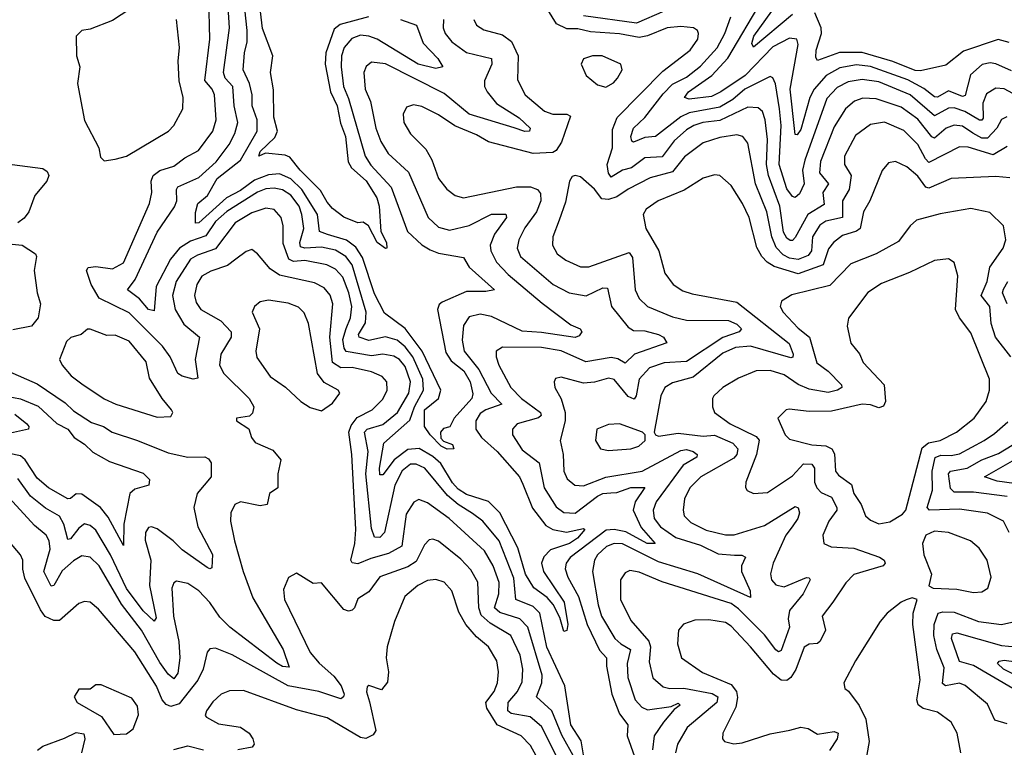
# Model space of a CAD drawing. Extents: x 1843161 to 1959474, y 907081 to 1016326.
# Tile 60 of 256: x 1867032 to 1870565, y 936854 to 939464. Entities that reach past the tile are written whole.
import ezdxf

# ---------------------------------------------------------------- set-up
doc = ezdxf.new("R2010")
doc.units = 0

msp = doc.modelspace()

# ---------------------------------------------------------------- linework, layer by layer
at = {"layer": '0CON20XD'}
for points in [[(1868461.8, 939305), (1868315, 939394.5), (1868285, 939405.8), (1868255, 939408.6), (1868223.5, 939396.5), (1868196.1, 939365), (1868186.9, 939335), (1868186.3, 939295), (1868194, 939225), (1868211.7, 939181.7), (1868271.6, 938975), (1868292.1, 938942.1), (1868365, 938863.2), (1868423.3, 938705), (1868475, 938657), (1868505, 938638.3), (1868535, 938627.1), (1868625, 938611.1), (1868645, 938576.5), (1868735.8, 938495), (1868705, 938489.4), (1868635, 938489.8), (1868548.6, 938451.4), (1868537.5, 938442.5), (1868531, 938425), (1868561, 938271), (1868581, 938241), (1868625.9, 938205), (1868649, 938165), (1868658.3, 938121.7), (1868654.8, 938105), (1868591.8, 938035), (1868575.6, 938004.4), (1868552.7, 937997.3), (1868542, 937985), (1868543.2, 937963.2), (1868552.6, 937952.6), (1868585, 937940), (1868590, 937925), (1868566.3, 937923.7), (1868545, 937934.8), (1868505, 937974.6), (1868484.7, 938005), (1868484.9, 938065), (1868534.5, 938105.5), (1868543.3, 938135), (1868475.8, 938275.8), (1868415, 938356.8), (1868341.2, 938411.2), (1868305, 938480.8), (1868261.8, 938611.8), (1868238.3, 938648.3), (1868205, 938673.1), (1868136.3, 938693.7), (1868108.4, 938705), (1868100.9, 938765), (1868045, 938855.7), (1868005, 938893.8), (1867965, 938911.5), (1867925, 938907.9), (1867875, 938888.7), (1867825, 938851.9), (1867774.3, 938825.7), (1867675, 938735.4), (1867663.5, 938735), (1867663.1, 938773.1), (1867671.6, 938805), (1867705.8, 938834.2), (1867741, 938895), (1867825, 938960.2), (1867884.4, 939065), (1867884.8, 939105), (1867866.6, 939155), (1867866.1, 939195), (1867857.2, 939235), (1867833.6, 939285), (1867838.8, 939345), (1867849, 939385), (1867849, 939425), (1867826.7, 939626.7)], [(1868553.3, 939465), (1868552.1, 939435), (1868559.2, 939415), (1868582.5, 939385), (1868635, 939346.6), (1868725.2, 939325.2), (1868726, 939305), (1868700, 939245), (1868700.6, 939225), (1868709.7, 939205), (1868743.6, 939163.6), (1868825, 939112), (1868864.4, 939075), (1868861.2, 939065), (1868845, 939063.2), (1868806.4, 939076.4), (1868645, 939126), (1868555, 939200), (1868345, 939306), (1868295, 939312.3), (1868275, 939296.7), (1868266.7, 939275), (1868271.6, 939215), (1868290.5, 939170.5), (1868310.4, 939075), (1868327.9, 939027.9), (1868354.6, 938984.6), (1868427.7, 938917.7), (1868498.4, 938755), (1868535, 938720), (1868575, 938709.7), (1868645, 938725.7), (1868725, 938766.2), (1868776.8, 938766.7), (1868778.9, 938755), (1868736.1, 938695), (1868720.9, 938655), (1868723, 938635), (1868742.7, 938595), (1868785, 938549.8), (1868906.9, 938446.9), (1869009.5, 938369.5), (1869042.9, 938355), (1869049.2, 938345), (1869039.4, 938330.6), (1869025, 938324.3), (1868905, 938342.5), (1868835, 938346.6), (1868725, 938400.2), (1868685, 938408.3), (1868645, 938398.5), (1868625, 938367.5), (1868620.4, 938315), (1868627.6, 938275), (1868680.1, 938210.1), (1868724.5, 938124.5), (1868761.8, 938085), (1868705.1, 938064.9), (1868685, 938051.6), (1868669.5, 938025), (1868669.2, 937995), (1868689.3, 937965), (1868745.5, 937915.5), (1868825.2, 937825), (1868837.9, 937797.9), (1868872.4, 937712.4), (1868919.7, 937649.7), (1868945, 937636.1), (1868994.4, 937625.6), (1869055, 937638.8), (1869060.6, 937635), (1869033.2, 937605), (1869005, 937585.2), (1868937.4, 937562.6), (1868912.9, 937537.1), (1868904.4, 937515), (1868912, 937485), (1868985.5, 937375), (1868998.7, 937295), (1868995, 937273.3), (1868985, 937270), (1868969.8, 937319.8), (1868946.9, 937366.9), (1868925, 937392.2), (1868876.7, 937426.7), (1868846.7, 937475), (1868819.8, 937569.8), (1868754.8, 937695), (1868715, 937736.2), (1868635, 937760.7), (1868605, 937779.9), (1868585, 937802.6), (1868542.9, 937872.9), (1868515, 937897.8), (1868466.2, 937926.2), (1868425, 937922.6), (1868375.8, 937885), (1868335, 937831.5), (1868325, 937832.2), (1868322.8, 937855), (1868338.3, 937945), (1868431.8, 938028.2), (1868448.6, 938075), (1868481.1, 938135), (1868478.2, 938175), (1868442.6, 938255), (1868415, 938290.9), (1868387, 938315), (1868345, 938326.2), (1868285, 938313.3), (1868249.8, 938325), (1868248.5, 938335), (1868272.7, 938377.3), (1868275.7, 938415), (1868225, 938585.3), (1868202.7, 938615), (1868165, 938637.7), (1868115, 938648.6), (1868055, 938644.2), (1868040.1, 938650.1), (1868037.4, 938665), (1868051.7, 938715), (1868044.9, 938765), (1868035.4, 938795), (1868005.1, 938835.1), (1867975, 938853.5), (1867945, 938860.4), (1867915, 938857.2), (1867885.2, 938845.2), (1867775, 938776.1), (1867735, 938740.3), (1867700.5, 938689.5), (1867645, 938670.1), (1867605.5, 938645), (1867572.9, 938605), (1867522.2, 938507.8), (1867515, 938420), (1867495, 938424.7), (1867462.7, 938462.7), (1867419.5, 938495), (1867447.1, 938532.9), (1867525, 938702.4), (1867587.3, 938792.7), (1867595.6, 938815), (1867594.8, 938855), (1867599.8, 938865), (1867675, 938898.4), (1867737, 938955), (1867783.8, 939016.2), (1867803.9, 939056.1), (1867814.8, 939095), (1867801.7, 939155), (1867797.3, 939225), (1867769.3, 939255), (1867763.3, 939275), (1867785.4, 939434.6), (1867775.6, 939584.4)], [(1869055, 936827.2), (1869047.2, 936877.2), (1869009.8, 936935), (1868988.2, 937075), (1868923.3, 937213.3), (1868898.6, 937335), (1868875, 937359), (1868812, 937385), (1868805, 937460.4), (1868752.5, 937595), (1868694.4, 937665), (1868657.3, 937692.7), (1868605.7, 937725), (1868567.6, 937757.6), (1868486.2, 937855), (1868455, 937870.3), (1868435, 937869.4), (1868405, 937846.1), (1868377.8, 937795), (1868341.4, 937625), (1868325, 937607.2), (1868305, 937608.5), (1868295, 937638.8), (1868274.4, 937835), (1868282.2, 937915), (1868270, 937985), (1868278.8, 937995), (1868335, 938011.8), (1868387.5, 938055), (1868429.1, 938125), (1868434.3, 938165), (1868415, 938220.5), (1868395, 938244.8), (1868375, 938257.4), (1868335, 938264.5), (1868295, 938258.8), (1868203.5, 938273.5), (1868196.1, 938286.1), (1868192.3, 938317.7), (1868203.1, 938356.9), (1868219.5, 938395), (1868223.5, 938435), (1868213.1, 938485), (1868191.3, 938541.3), (1868165, 938569.4), (1868134.5, 938585), (1868055, 938600.7), (1868015, 938597.2), (1867997.7, 938605), (1867978.2, 938661.8), (1867978, 938725), (1867970.3, 938755), (1867945, 938783.5), (1867915, 938788.4), (1867865, 938771.9), (1867805, 938735.7), (1867735, 938642.1), (1867670.3, 938619.7), (1867645.2, 938605), (1867593.9, 938525), (1867581, 938475), (1867589.6, 938425), (1867621.7, 938371.7), (1867678, 938325), (1867661.6, 938245), (1867671.2, 938178.8), (1867655, 938175.4), (1867615, 938185.3), (1867599.6, 938195), (1867572.6, 938255), (1867545, 938293), (1867425, 938413.3), (1867317, 938465), (1867288.2, 938515), (1867272.1, 938565), (1867278, 938575), (1867305, 938578.8), (1867365, 938570.8), (1867405, 938592.5), (1867498.1, 938805), (1867506.1, 938845), (1867504.1, 938885), (1867511.5, 938905), (1867535, 938922.8), (1867585, 938939.3), (1867625, 938969.2), (1867674.4, 938995), (1867725, 939064.4), (1867737.1, 939105), (1867731.8, 939195), (1867723.1, 939215), (1867696.5, 939246.5), (1867714.4, 939395), (1867711.3, 939541.3)], [(1868284.2, 939475), (1868182.3, 939447.7), (1868160.1, 939430), (1868130.5, 939345), (1868128.2, 939305), (1868147, 939205), (1868171.8, 939155), (1868183.5, 939093.5), (1868201.7, 939045), (1868210.8, 938955), (1868223, 938933), (1868275, 938886.3), (1868313.4, 938825), (1868322.1, 938795), (1868327.5, 938705), (1868348.2, 938665), (1868350, 938645), (1868345, 938643.1), (1868315, 938665.6), (1868284, 938725), (1868265, 938738), (1868245, 938736), (1868195, 938755.7), (1868155, 938787.5), (1868135, 938810), (1868112, 938852), (1868038.1, 938925), (1868001.2, 938971.2), (1867985, 938978.5), (1867914.5, 938985.5), (1867890, 938975), (1867895, 938992), (1867947.9, 939042.1), (1867957.3, 939065), (1867944.2, 939115), (1867942.6, 939212.6), (1867932.3, 939275), (1867940.5, 939335), (1867903.3, 939433.3), (1867890.9, 939545)], [(1867455, 939520.4), (1867365, 939461.8), (1867285, 939430), (1867255, 939425.6), (1867234.5, 939405), (1867235.7, 939335), (1867247.5, 939295), (1867240, 939235), (1867265, 939102.5), (1867315.8, 939005), (1867321.7, 938971.7), (1867335, 938957.5)], [(1870573.8, 939116.2), (1870555, 939106.9), (1870537.9, 939075), (1870505, 939039.5), (1870485, 939038.9), (1870452.3, 939057.7), (1870415, 939082.2), (1870385, 939086.5), (1870357.1, 939075), (1870315, 939039.5), (1870305, 939044.2), (1870255, 939107.6), (1870195, 939150.2), (1870105, 939180.6), (1870057.7, 939182.3), (1870027.7, 939172.3), (1869995, 939144.6), (1869955, 939079.6), (1869905.7, 938955.7), (1869902.2, 938915), (1869933.9, 938875), (1869913.7, 938845), (1869918.5, 938801.5), (1869860.6, 938765), (1869815, 938682.9), (1869805, 938671.9), (1869797.4, 938672.6), (1869785, 938680.4), (1869772.7, 938702.7), (1869760.1, 938795), (1869719.1, 938905), (1869711.4, 938945), (1869715.1, 939035), (1869707.2, 939105), (1869697, 939135), (1869682.1, 939147.9), (1869645, 939150.6), (1869545, 939102.2), (1869482.9, 939095), (1869451.3, 939085), (1869425, 939069.5), (1869380.5, 939029.5), (1869337.8, 938972.2), (1869275, 938969.3), (1869227.1, 938932.9), (1869194.9, 938925.1), (1869155, 938899.7), (1869145, 938913.3), (1869140, 938945), (1869159.7, 939005), (1869159.3, 939070.7), (1869176, 939114), (1869340.5, 939279.5), (1869438, 939355), (1869465.4, 939395), (1869467.9, 939415), (1869464.4, 939425), (1869450, 939435), (1869405, 939440.2), (1869355, 939434.8), (1869285, 939406.2), (1869255, 939400.5), (1869185, 939413.5), (1869081, 939421), (1869035, 939431.3), (1868995, 939431.6), (1868959, 939449), (1868906.2, 939535)], [(1870590.8, 939280.8), (1870535, 939306.1), (1870515, 939309.1), (1870486.3, 939303.7), (1870443.7, 939266.3), (1870425, 939192), (1870415, 939189), (1870365, 939209.7), (1870325, 939186.6), (1870315, 939187.4), (1870277, 939217), (1870218.7, 939248.7), (1870085, 939296), (1870035, 939302.2), (1869975, 939291.7), (1869926.1, 939263.9), (1869882.4, 939215), (1869868, 939185), (1869835, 939070), (1869821.7, 939051.7), (1869815, 939052.5), (1869813.1, 939063.1), (1869797.4, 939215), (1869825.7, 939375), (1869820.6, 939395), (1869795, 939398.6), (1869735, 939366.5), (1869635.6, 939264.4), (1869547.7, 939205), (1869515, 939189.4), (1869435, 939179.7), (1869417.7, 939185), (1869431.6, 939205), (1869515.3, 939264.7), (1869573.3, 939326.7), (1869696.2, 939535)], [(1869805, 939483), (1869665, 939365.4), (1869659.5, 939379.5), (1869665.9, 939405), (1869753, 939525)], [(1869345, 939494.5), (1869245, 939452.4), (1869055, 939478.3)], [(1870645, 939173.1), (1870565, 939216.5), (1870535, 939218.3), (1870501.7, 939198.3), (1870488.6, 939165), (1870489, 939111), (1870485, 939103.5), (1870476.2, 939103.8), (1870423.8, 939135), (1870385, 939148.2), (1870365, 939146.8), (1870315, 939119.5), (1870227.6, 939195), (1870115, 939241.7), (1870055, 939250.4), (1870005, 939241), (1869965, 939221), (1869927.9, 939182.1), (1869849.3, 938960.7), (1869841.4, 938925), (1869847, 938875), (1869830, 938840), (1869815, 938826.9), (1869805, 938830), (1869785, 938858), (1869757.4, 938945), (1869764.4, 939085), (1869758.3, 939145), (1869743.7, 939233.7), (1869735, 939255.7), (1869725, 939260.4), (1869633.9, 939215), (1869591.7, 939178.3), (1869545, 939150), (1869435, 939130.2), (1869405, 939115.6), (1869314.2, 939045.8), (1869275, 939041.5), (1869235, 939024.7), (1869228.6, 939028.6), (1869224.8, 939045), (1869234.3, 939075), (1869275, 939114), (1869341.5, 939198.5), (1869375, 939232.9), (1869425, 939258.3), (1869475, 939297.5), (1869535, 939363.8), (1869563, 939415), (1869583.8, 939475)], [(1870583, 939383), (1870543.1, 939393.1), (1870418.8, 939351.2), (1870355, 939301.5), (1870265, 939280.9), (1870245, 939282.3), (1870165.5, 939314.5), (1870055, 939347), (1869973.8, 939346.2), (1869895, 939317.8), (1869888.6, 939328.6), (1869890, 939355), (1869908.9, 939415), (1869908.3, 939435), (1869885, 939488.4)], [(1867335, 938957.5), (1867375, 938963.8), (1867415, 938974.4), (1867565.7, 939065), (1867585.6, 939085), (1867617.3, 939145), (1867619.2, 939185), (1867604.7, 939245), (1867600.4, 939315), (1867606.1, 939365), (1867595.4, 939465)], [(1868399.2, 939465), (1868456.4, 939445), (1868479.8, 939379.8), (1868533.1, 939325), (1868550, 939295), (1868525, 939288.7), (1868461.8, 939305)], [(1868661.8, 939465), (1868671.5, 939445), (1868697.8, 939427.8), (1868765, 939410), (1868796.6, 939386.6), (1868820.5, 939335), (1868818.8, 939248.8), (1868846.1, 939195), (1868915, 939136.4), (1868945, 939125.3), (1868995.2, 939125.2), (1869008.1, 939118.1), (1868976.2, 939025), (1868957.6, 938995), (1868945, 938987.9), (1868875, 938984.3), (1868715, 939026.3), (1868671.2, 939051.2), (1868593.1, 939083.1), (1868535, 939123.2), (1868475, 939152.5), (1868445, 939158.5), (1868419.6, 939150.4), (1868408.2, 939125), (1868410.4, 939095), (1868434.5, 939055), (1868489.5, 938999.5), (1868511.5, 938961.5), (1868535, 938894.4), (1868565, 938856.2), (1868595, 938833.2), (1868625, 938825.3), (1868815, 938864.3), (1868865, 938865.3), (1868890, 938855), (1868900.6, 938840.6), (1868902.3, 938815), (1868886.2, 938775), (1868845, 938717.7), (1868823.2, 938675), (1868817.3, 938645), (1868828.8, 938615), (1868946.8, 938515), (1869004.1, 938484.1), (1869065, 938473.8), (1869125, 938501.9), (1869141.3, 938501.3), (1869156.3, 938435), (1869215, 938361.2), (1869235, 938349.8), (1869275, 938348), (1869324.5, 938334.5), (1869342.3, 938325), (1869354.3, 938305), (1869238.5, 938265), (1869205, 938232.8), (1869178.2, 938248.2), (1869155, 938252.1), (1869063.4, 938236.6), (1868975, 938276), (1868905, 938289), (1868765, 938290), (1868742.5, 938275), (1868741.5, 938255), (1868751.6, 938225), (1868794.8, 938145), (1868832.9, 938105), (1868901.3, 938055), (1868903.8, 938045), (1868893.7, 938036.3), (1868817.5, 938015), (1868800.5, 937995), (1868800.9, 937975), (1868835, 937921.5), (1868896.2, 937875), (1868914.5, 937785), (1868957.2, 937717.2), (1868985, 937697.1), (1869025, 937694.5), (1869105, 937755.4), (1869125, 937765.1), (1869152.9, 937767.1), (1869175, 937768.6), (1869225, 937786.2), (1869275.9, 937785.9), (1869240.3, 937735), (1869234.1, 937705), (1869262.5, 937642.5), (1869311.9, 937585), (1869284, 937585), (1869207, 937627.1), (1869165, 937635.3), (1869136.7, 937633.3), (1869007, 937535), (1868993, 937515), (1868989.8, 937495), (1868999.3, 937465), (1869037, 937395), (1869068.5, 937295), (1869113, 937203), (1869138.2, 937175), (1869138.4, 937145), (1869157.5, 937045), (1869184.3, 936974.3), (1869214.5, 936935), (1869212.1, 936895), (1869285, 936689.5)], [(1869135, 939222.5), (1869162.4, 939237.6), (1869177.5, 939255), (1869193.8, 939285), (1869188.8, 939305), (1869122.5, 939335), (1869087.5, 939335), (1869055.7, 939324.3), (1869047.5, 939305), (1869065, 939264.2), (1869105, 939230.8), (1869135, 939222.5)], [(1870575, 939010), (1870525, 938979.2), (1870435, 939006.7), (1870405, 939008.8), (1870295, 938952.6), (1870281.9, 938965), (1870255, 939016.7), (1870205, 939067), (1870135, 939097), (1870085, 939088.9), (1870031.4, 939048.6), (1869991.6, 938975), (1869992.2, 938945), (1870015.6, 938905), (1870008.4, 938855), (1869984.4, 938815), (1869984.8, 938755.2)], [(1869984.8, 938755.2), (1869925, 938742.1), (1869903, 938727), (1869876.6, 938685), (1869873.8, 938635), (1869861.2, 938618.8), (1869825, 938603.7), (1869795, 938608.7), (1869771.3, 938621.3), (1869747.2, 938647.2), (1869730.7, 938685), (1869713.4, 938775), (1869672.7, 938875), (1869645, 939021.4), (1869627.5, 939045), (1869605, 939051.9), (1869545, 939042), (1869485, 939022.9), (1869417.2, 938972.8), (1869375, 938918.6), (1869295, 938897), (1869215, 938856.7), (1869175, 938828.4), (1869145, 938819.5), (1869121.4, 938821.4), (1869095, 938856.2), (1869045, 938900.8), (1869025, 938905.8), (1869015, 938902), (1869004.6, 938885.4), (1868990.5, 938809.5), (1868967.6, 938745), (1868945.3, 938685), (1868944.6, 938655), (1868960.9, 938625), (1868991.8, 938601.8), (1869045, 938577.6), (1869075, 938577.5), (1869218.9, 938628.9), (1869231, 938611), (1869240.6, 938495), (1869254.8, 938464.8), (1869285.5, 938435), (1869375, 938398.1), (1869425, 938386.1), (1869575.2, 938385.2), (1869605, 938372.6), (1869622.3, 938355), (1869613.3, 938345), (1869555, 938323.8), (1869425, 938238.1), (1869345, 938233.8), (1869291.8, 938215), (1869254.9, 938175.1), (1869244.8, 938115.2), (1869236.9, 938103.1), (1869215, 938112.6), (1869165, 938174.2), (1869145, 938178.6), (1869095, 938163.7), (1869055, 938160), (1868975, 938182.5), (1868955, 938176.7), (1868950, 938165), (1868952.5, 938145), (1868974.7, 938104.7), (1868990, 938055), (1868990, 938025), (1868971.4, 937955), (1868982.3, 937905), (1868985.2, 937845.2), (1868996.8, 937816.8), (1869024.4, 937794.4), (1869055, 937792.6), (1869135, 937823.1), (1869266.2, 937845), (1869405, 937918.9), (1869425, 937922.1), (1869448.5, 937915), (1869462.7, 937905), (1869461.8, 937895), (1869413.2, 937866.8), (1869316.5, 937735), (1869304.8, 937705), (1869308.5, 937675), (1869331, 937645), (1869386.4, 937606.4), (1869475, 937579.1), (1869538, 937548), (1869596.8, 937543.2), (1869623.9, 937543.9), (1869636.2, 937536.2), (1869622.8, 937505), (1869621.9, 937485), (1869653.9, 937415), (1869655, 937391.9), (1869465, 937477.1), (1869325, 937520.1), (1869195, 937584.2), (1869165, 937585.2), (1869138.4, 937575), (1869105.2, 937545), (1869094.3, 937525), (1869087.4, 937485), (1869107.5, 937365), (1869119.8, 937325), (1869168.2, 937245), (1869188.8, 937225), (1869224.1, 937205), (1869211.7, 937155), (1869214.8, 937105), (1869240.9, 937025), (1869265, 936998.1), (1869285, 936989.2), (1869369.6, 937000.4), (1869395, 937012.2), (1869402.2, 937005), (1869380.3, 936989.7), (1869342.7, 936945), (1869309.3, 936895), (1869302.6, 936845)], [(1867005, 938944.8), (1867115, 938930.3), (1867130.3, 938920.3), (1867136.3, 938905), (1867129.1, 938885), (1867086, 938834), (1867065.6, 938775), (1867047.9, 938752.1), (1867025, 938735.3)], [(1870585, 938896.7), (1870535, 938901.8), (1870375, 938894.7), (1870295, 938859.6), (1870283.2, 938863.2), (1870255, 938902.5), (1870215, 938936.2), (1870175, 938955.5), (1870149.4, 938950.6), (1870127.1, 938922.9), (1870082.9, 938815), (1870060.3, 938775), (1870048.4, 938715), (1870034.8, 938705.2), (1869985, 938690.5), (1869952.7, 938665), (1869935, 938641.8), (1869915, 938584.8), (1869825, 938552.7), (1869739.4, 938579.4), (1869714.1, 938594.1), (1869694.6, 938614.6), (1869677.5, 938647.5), (1869649.3, 938755), (1869626.2, 938805), (1869585, 938870), (1869545, 938905.5), (1869525, 938907.3), (1869485, 938896.2), (1869416.7, 938853.3), (1869323.3, 938815), (1869280.6, 938785), (1869268.9, 938765), (1869279.4, 938715), (1869325.3, 938635), (1869346.8, 938555), (1869377.5, 938515), (1869412.2, 938492.2), (1869445, 938481.2), (1869605, 938450.9), (1869793, 938303), (1869807.8, 938265), (1869806.5, 938253.5), (1869799.2, 938250.8), (1869655, 938293.3), (1869601.3, 938288.7), (1869555, 938267.8), (1869448.5, 938181.5), (1869375, 938161.9), (1869347.1, 938145), (1869332.4, 938115), (1869308.8, 937985), (1869313.3, 937975), (1869325, 937970), (1869395, 937981.2), (1869485, 937970.2), (1869525, 937974), (1869591.4, 937945), (1869608.6, 937925), (1869605.8, 937905), (1869595, 937891.5), (1869476.1, 937825), (1869437.4, 937785), (1869418.1, 937745), (1869412.5, 937705), (1869417.1, 937685), (1869440.3, 937660.3), (1869495, 937633), (1869565, 937616.4), (1869596.2, 937616.2), (1869705, 937650.2), (1869815, 937717.9), (1869825, 937712.9), (1869830, 937695), (1869824.2, 937675), (1869803.7, 937645), (1869781.9, 937615), (1869735.3, 937515), (1869726, 937476), (1869729.7, 937455), (1869745, 937436.8), (1869775, 937429.8), (1869855, 937463.1), (1869865, 937462.5), (1869869.1, 937455), (1869843.9, 937405), (1869793.9, 937345), (1869789.5, 937315), (1869794.7, 937285), (1869765, 937201.1), (1869755, 937196.8), (1869745, 937203.6), (1869705, 937257.2), (1869611.5, 937351.5), (1869585, 937370.2), (1869337.5, 937447.5), (1869255, 937482.9), (1869221.8, 937488.2), (1869205, 937480.6), (1869188.5, 937455), (1869188.2, 937385), (1869225, 937309.1), (1869290.2, 937235), (1869295.2, 937215), (1869290.6, 937160.6), (1869304, 937104), (1869340.8, 937070.8), (1869364.8, 937064.8), (1869415, 937066.7), (1869517.4, 937047.4), (1869537.8, 937035), (1869533.8, 937015), (1869427.1, 936925), (1869392.1, 936865), (1869385.3, 936835)], [(1870588.6, 938255), (1870534.2, 938325), (1870518.3, 938375), (1870513.9, 938435), (1870482.4, 938475), (1870504, 938525), (1870512.8, 938577.2), (1870561.4, 938645), (1870570.5, 938675), (1870562.7, 938725), (1870512.9, 938772.9), (1870445, 938787.2), (1870335, 938768.2), (1870250, 938745), (1870226.9, 938725), (1870185, 938668.8), (1870105.8, 938624.2), (1870015, 938588.2), (1869939, 938511), (1869803.1, 938476.9), (1869765.8, 938455), (1869761.5, 938435), (1869772.1, 938415), (1869825, 938357.8), (1869866.8, 938325), (1869892.9, 938232.9), (1869933.2, 938203.2), (1869980.5, 938155), (1869982.2, 938145), (1869967.3, 938135), (1869933.2, 938126.8), (1869865, 938138.8), (1869825.5, 938155.5), (1869775, 938190), (1869725, 938206.4), (1869674.8, 938205.2), (1869611.3, 938178.7)], [(1866944.5, 938664.5), (1867041.4, 938655), (1867088.4, 938625), (1867092.6, 938615), (1867084.4, 938564.4), (1867095.2, 938485), (1867107.1, 938445), (1867098.5, 938395), (1867075, 938364.8), (1867008.1, 938351.9)], [(1869024, 936814), (1868978.1, 936898.1), (1868941.6, 936985), (1868886.6, 937035), (1868906.3, 937085), (1868907, 937113), (1868855.8, 937285.8), (1868826.6, 937315), (1868755, 937337.6), (1868736.2, 937355), (1868751, 937405), (1868752.2, 937445), (1868731.6, 937505), (1868699.5, 937559.5), (1868572.9, 937675), (1868495, 937731.7), (1868465, 937742.9), (1868446.5, 937733.5), (1868419.3, 937690.8), (1868403.9, 937576.1), (1868355, 937549.5), (1868291.7, 937531.7), (1868245, 937512), (1868225.7, 937515.7), (1868220.2, 937525), (1868234.5, 937585), (1868238.8, 937635), (1868224.1, 937905), (1868213.8, 937985), (1868221.6, 938008.4), (1868242.8, 938037.2), (1868296.8, 938065), (1868335, 938102.7), (1868351.2, 938135), (1868350, 938165), (1868332.5, 938185), (1868295, 938201.6), (1868225, 938216.9), (1868185, 938215.1), (1868154.9, 938234.9), (1868145.4, 938325), (1868156.3, 938445), (1868146, 938476), (1868125, 938502.4), (1868090.6, 938520.6), (1867965, 938547.8), (1867930.4, 938570.4), (1867885, 938624.4), (1867865, 938639.4), (1867845, 938632.5), (1867808.2, 938605), (1867777.9, 938582.1), (1867717.6, 938562.4), (1867685.6, 938544.4), (1867667.7, 938515), (1867659.3, 938475), (1867665, 938450), (1867682.2, 938425), (1867754.3, 938384.3), (1867790.6, 938345), (1867791.4, 938325), (1867754.2, 938265), (1867749.7, 938225), (1867765.3, 938195), (1867856.2, 938105), (1867872.3, 938075), (1867867.4, 938052.6), (1867857.4, 938042.6), (1867810, 938035), (1867810, 938025), (1867855, 937996.7), (1867864.5, 937965), (1867877.5, 937947.5), (1867940.1, 937920.1), (1867969.7, 937885), (1867958.4, 937835), (1867958.2, 937785), (1867928, 937765), (1867920, 937725), (1867895, 937720.9), (1867825, 937734.4), (1867804.3, 937725), (1867790, 937695), (1867789.1, 937665), (1867803.2, 937595), (1867834.4, 937484.4), (1867869.1, 937390.9), (1867977.3, 937205), (1867998.8, 937141.2), (1867975, 937144.2), (1867955, 937155.6), (1867785.8, 937285.8), (1867750.9, 937320.9), (1867715, 937374.2), (1867674.6, 937415), (1867635, 937441.8), (1867595, 937450.6), (1867585, 937444), (1867578.5, 937425), (1867584.1, 937325), (1867603.6, 937233.6), (1867607, 937175), (1867599.4, 937120.6), (1867585, 937100.4), (1867565, 937116.8), (1867535, 937158.3), (1867469.4, 937275), (1867398, 937368), (1867317.1, 937505), (1867285, 937536.4), (1867255, 937540.8), (1867225, 937523.4), (1867185, 937486.9), (1867155, 937434.6), (1867145, 937432.5), (1867119.2, 937485), (1867141.6, 937565), (1867137.6, 937595), (1867126.8, 937615), (1867085, 937649.4), (1866995, 937748.9)], [(1870115, 937656.4), (1870155, 937662.5), (1870199.8, 937690.2), (1870211.5, 937705), (1870270.9, 937929.1), (1870293.6, 937946.4), (1870335, 937954.8), (1870393.6, 937985), (1870457.5, 938035), (1870499.6, 938095), (1870512.7, 938135), (1870512.7, 938175), (1870445, 938341.4), (1870404.5, 938395), (1870390.7, 938425), (1870398.1, 938545), (1870385, 938593.8), (1870365, 938606.7), (1870315, 938601.1), (1870225, 938557.5), (1870125, 938518.4), (1870075, 938486.2), (1870006.2, 938393.8), (1870001.8, 938365), (1870014.1, 938304.1), (1870045.9, 938265.9), (1870059.4, 938235), (1870134.2, 938155), (1870139.5, 938095), (1870132.3, 938077.7), (1870115, 938071.7), (1870085, 938082.9), (1870055.2, 938084.8), (1869945, 938059.5), (1869865, 938059.3), (1869792.9, 938067.1), (1869782.5, 938065), (1869752.5, 938035), (1869778.9, 937975), (1869795, 937959.4), (1869875, 937939.2), (1869925, 937935.6), (1869946, 937925), (1869956.4, 937906.4), (1869960, 937845), (1869970.7, 937830.7), (1870017.5, 937797.5), (1870025.7, 937765), (1870051.6, 937725), (1870067.5, 937685), (1870085, 937669.1), (1870115, 937656.4)], [(1870575.3, 938445), (1870558.3, 938485), (1870562, 938498), (1870577.4, 938525)], [(1868115, 938060.8), (1868155, 938089.2), (1868180.8, 938125), (1868175, 938135.6), (1868125, 938162.7), (1868101.2, 938195), (1868068.9, 938375), (1868053.2, 938413.2), (1868032.9, 938432.9), (1867995, 938447.8), (1867925, 938457.7), (1867895, 938451.9), (1867875, 938436), (1867866.7, 938415), (1867892.2, 938355), (1867879.3, 938275), (1867882.7, 938252.7), (1867930.9, 938185), (1867985.8, 938145.8), (1868040.8, 938095), (1868075, 938073.1), (1868115, 938060.8)], [(1867525, 938038.6), (1867575, 938040.6), (1867581.9, 938055), (1867576.7, 938065), (1867542.9, 938105), (1867497.9, 938177.9), (1867486.5, 938236.5), (1867425, 938311.1), (1867375, 938332.5), (1867345, 938331.2), (1867285, 938354.2), (1867275, 938354), (1867253.3, 938335), (1867215.7, 938324.3), (1867200.6, 938309.4), (1867175.6, 938245), (1867184.6, 938225), (1867217.1, 938187.1), (1867255, 938158.2), (1867335, 938104), (1867377.5, 938085), (1867525, 938038.6)], [(1866988.6, 938205), (1867095, 938157.7), (1867195, 938089.4), (1867225, 938061.4), (1867289.3, 938019.3), (1867332.5, 938005), (1867364.5, 937984.5), (1867455.2, 937955.2), (1867565, 937910.2), (1867635.4, 937894.6), (1867696.2, 937896.2), (1867709.5, 937889.5), (1867719.2, 937875), (1867718.8, 937825), (1867668.6, 937765), (1867656.8, 937715), (1867671.1, 937645), (1867724.4, 937545.6), (1867721.4, 937498.6), (1867715, 937494.3), (1867705, 937498.9), (1867615, 937563), (1867582.7, 937595), (1867525, 937637.5), (1867505, 937645.3), (1867495, 937642.5), (1867483.7, 937625), (1867482.7, 937597.3), (1867502.8, 937525), (1867498.5, 937435), (1867521.6, 937318.4), (1867515, 937306.5), (1867475, 937343.4)], [(1869611.3, 938178.7), (1869555, 938144.6), (1869523.5, 938115), (1869517.8, 938105), (1869518.1, 938075), (1869525.7, 938055), (1869582, 938015), (1869675, 937969), (1869686.1, 937956.1), (1869676, 937905), (1869637.5, 937805), (1869636.2, 937786.2), (1869642.5, 937775), (1869665, 937764.2), (1869715, 937768.2), (1869805, 937828.3), (1869845, 937871), (1869875, 937870.5), (1869884, 937855), (1869884.5, 937805), (1869892.5, 937785), (1869908.3, 937768.3), (1869945, 937752.1), (1869964.3, 937715), (1869964.3, 937705), (1869935.3, 937665), (1869914.6, 937615), (1869917.1, 937585), (1869943.7, 937573.7), (1870025, 937569), (1870116.9, 937536.9), (1870134.4, 937525), (1870137.3, 937515), (1870130, 937505), (1870025.7, 937474.3), (1869996.2, 937443.8), (1869949.6, 937375), (1869912.1, 937325), (1869924.1, 937275), (1869905, 937235.5), (1869895, 937226.5), (1869865, 937224.8), (1869847.1, 937212.9), (1869817, 937133), (1869799.8, 937105), (1869785, 937093.7), (1869765, 937095.6), (1869736.8, 937116.8), (1869654.7, 937215), (1869585, 937288.9), (1869565, 937302.4), (1869505, 937311.1), (1869455, 937310.7), (1869413.9, 937296.1), (1869396.7, 937275), (1869392.7, 937225), (1869407.3, 937175), (1869482.4, 937122.4), (1869585, 937079.6), (1869604.8, 937055), (1869607.5, 937032.5), (1869601.5, 936998.5), (1869555.5, 936905), (1869554.5, 936884.5), (1869561.2, 936875), (1869595, 936866.4), (1869625, 936869.7), (1869725, 936902.2), (1869795.3, 936915.3), (1869835, 936927), (1869861.3, 936921.3), (1869895, 936901.6), (1869955, 936910.6), (1869968.8, 936905), (1869965.7, 936885), (1869937.8, 936842.2)], [(1866908.5, 938128.5), (1867035, 938104.2), (1867098.5, 938078.5), (1867165.7, 938015.7), (1867205, 937995.8), (1867227.3, 937965), (1867265, 937941.8), (1867295, 937913.1), (1867355, 937880), (1867475, 937837.2), (1867498.5, 937815), (1867495.4, 937794.6), (1867445, 937780.3), (1867427.3, 937765), (1867406.5, 937655), (1867405, 937578), (1867349.4, 937679.4), (1867321.6, 937715), (1867255, 937762.3), (1867235, 937764.1), (1867215, 937746.9), (1867205, 937746), (1867135, 937784.8), (1867095, 937819.7), (1867051.6, 937885), (1867035, 937899.8), (1866995, 937908.6)], [(1867015, 938049.3), (1867057.3, 938015), (1867065.3, 938005), (1867064.1, 937995.9), (1866999.2, 937980.8)], [(1870582.6, 937625), (1870562.1, 937665), (1870505, 937694.3), (1870405, 937708.4), (1870296.7, 937705), (1870288.8, 937715), (1870307.2, 937777.2), (1870306.4, 937845), (1870316.7, 937893.3), (1870337.5, 937902.5), (1870375, 937900.9), (1870405, 937907), (1870492.5, 937955), (1870530.5, 937979.5), (1870577.9, 938022.1)], [(1869145, 937918.9), (1869225, 937924.5), (1869253.8, 937935), (1869276, 937955), (1869276.7, 937975), (1869266.7, 937985), (1869185, 938014.4), (1869145, 938012.2), (1869103.1, 937995), (1869098.2, 937955), (1869116, 937925), (1869145, 937918.9)], [(1870575, 937754.5), (1870455, 937769.1), (1870385, 937770), (1870372.5, 937782.5), (1870365.2, 937835), (1870372.7, 937845), (1870431.8, 937855), (1870485, 937885.1), (1870545, 937908.3), (1870642.6, 937967.4)], [(1870635, 937796.3), (1870539.1, 937809.2), (1870494.4, 937825), (1870595, 937882.2)], [(1867475, 937343.4), (1867415, 937423.5), (1867358.3, 937545), (1867305, 937632.6), (1867285, 937650.5), (1867265, 937656.4), (1867245, 937640.8), (1867215, 937602.4), (1867205, 937600), (1867191.1, 937655), (1867175, 937682.9), (1867125, 937712.6), (1867071.5, 937755), (1867025, 937818)], [(1867523.4, 937073.4), (1867445, 937196.6), (1867315, 937349.5), (1867285, 937374.4), (1867265, 937377.1), (1867245, 937370.6), (1867175, 937308.8), (1867155, 937308.6), (1867124, 937324), (1867107, 937347), (1867051, 937461), (1867043, 937493), (1867043.2, 937525), (1867035, 937544.3), (1866955, 937638.1)], [(1870455, 937410), (1870485, 937411.9), (1870505.8, 937425), (1870517.5, 937465), (1870503.5, 937525), (1870475, 937568.1), (1870444, 937595), (1870365, 937625.3), (1870315, 937629.3), (1870284.2, 937615), (1870271.4, 937585), (1870276.7, 937545), (1870304.4, 937475.6), (1870295, 937433.3), (1870310, 937425), (1870395, 937421.5), (1870455, 937410)], [(1869060.7, 936619.2), (1868905, 936929.2), (1868863.6, 936963.6), (1868795.5, 936975.5), (1868783.2, 936985), (1868785.2, 937015), (1868818.9, 937055), (1868835, 937089.2), (1868837.2, 937135), (1868827.9, 937185), (1868794.3, 937255), (1868720, 937300), (1868688.1, 937328.1), (1868680, 937355), (1868676.4, 937446.4), (1868651.4, 937491.3), (1868615, 937529.2), (1868535, 937593.3), (1868515, 937600.4), (1868501.9, 937598.1), (1868485, 937581.1), (1868455, 937520.6), (1868425, 937501.7), (1868325, 937465.8), (1868285, 937412), (1868245, 937386.9), (1868233.9, 937355), (1868225, 937346.1), (1868212.5, 937342.5), (1868195, 937349.1), (1868115, 937444), (1868085, 937441.9), (1868025, 937479.2), (1867997, 937463), (1867979.4, 937420.6), (1867982.8, 937385), (1868075, 937194.5), (1868106.6, 937156.6), (1868159.6, 937109.6), (1868186, 937075), (1868196.2, 937045), (1868194.6, 937035), (1868185, 937027.8), (1868106, 937054), (1867995, 937075.1), (1867795, 937185.8), (1867735, 937210), (1867715, 937207.1), (1867705, 937195.8), (1867690.2, 937135), (1867671.9, 937095), (1867605, 937010.4), (1867575, 937000.7), (1867557.6, 937007.6), (1867544, 937025), (1867523.4, 937073.4)], [(1868939, 936725), (1868865, 936860.4), (1868831.8, 936895), (1868745, 936934.3), (1868708.8, 936995), (1868705.2, 937015), (1868735.1, 937054.9), (1868746.2, 937085), (1868749.7, 937125), (1868744.1, 937165), (1868714.4, 937214.4), (1868671, 937251), (1868633.1, 937295), (1868608.5, 937338.5), (1868582.7, 937415), (1868555, 937447.1), (1868525, 937455.9), (1868495, 937452.5), (1868461.2, 937435), (1868413.8, 937395), (1868377.5, 937305), (1868351.4, 937215), (1868346.7, 937175), (1868355.4, 937125), (1868352.1, 937087.9), (1868330, 937060), (1868285, 937075.8), (1868278.8, 937071.2), (1868276.7, 937053.3), (1868287.4, 937017.4), (1868309.6, 936915), (1868300.7, 936899.3), (1868273.8, 936886.2), (1868255, 936889), (1868135, 936960.5), (1868025, 936989.2), (1867835, 937058), (1867785, 937057.1), (1867755, 937044.5), (1867725, 937017.5), (1867702.5, 936985), (1867698, 936968), (1867702.4, 936962.4), (1867745, 936938.2), (1867825, 936926.7), (1867855.5, 936905.5), (1867868.2, 936885), (1867873.8, 936865), (1867866.9, 936855), (1867815.3, 936844.7)], [(1870409.1, 936835), (1870395.5, 936905), (1870374.7, 936944.7), (1870325, 936980), (1870273.5, 936993.5), (1870256, 937006), (1870251.2, 937025), (1870263.7, 937096.3), (1870236.8, 937295), (1870238.5, 937335), (1870252.5, 937385), (1870235, 937390), (1870213.6, 937383.6), (1870194.6, 937375.4), (1870145, 937336), (1870120, 937305), (1870030.8, 937165), (1869990, 937085), (1869992.5, 937065), (1870005.8, 937055.8), (1870044.2, 937004.2), (1870067.8, 936955), (1870080.9, 936875), (1870065.8, 936795)], [(1870575, 936938.8), (1870531.7, 936951.7), (1870505, 937009.1), (1870425, 937075.9), (1870404.8, 937084.8), (1870354.8, 937074.8), (1870343.5, 937083.5), (1870349.2, 937139.2), (1870323.1, 937205), (1870312.9, 937255), (1870313.2, 937295), (1870327.8, 937335), (1870345, 937340.6), (1870385, 937338.8), (1870472.9, 937305), (1870555.6, 937294.4), (1870625, 937310.7)], [(1870595.3, 937065), (1870455, 937147.4), (1870405, 937162.3), (1870376.2, 937245), (1870379.3, 937260.7), (1870395, 937264.8), (1870555, 937219), (1870605, 937214.2)], [(1870655, 937089.3), (1870562.7, 937135), (1870540.4, 937155), (1870547.2, 937162.8), (1870565, 937166.4), (1870685, 937149.9)], [(1867370.3, 936900.3), (1867415, 936902.5), (1867439.7, 936920.3), (1867458.9, 936971.1), (1867455, 937002), (1867435, 937030.6), (1867325, 937078), (1867305, 937078.8), (1867285, 937063.3), (1867245, 937062.5), (1867227.5, 937035), (1867238.8, 937015), (1867325.3, 936965.3), (1867370.3, 936900.3)], [(1867096.5, 936843.5), (1867115, 936858.1), (1867193.1, 936886.9), (1867235, 936907.3), (1867262.9, 936902.9), (1867265.8, 936885), (1867254.5, 936835)], [(1867585, 936845.9), (1867635, 936859.3), (1867691.9, 936845)]]:
    msp.add_lwpolyline(points, dxfattribs=at)

doc.saveas('drawing.dxf')
